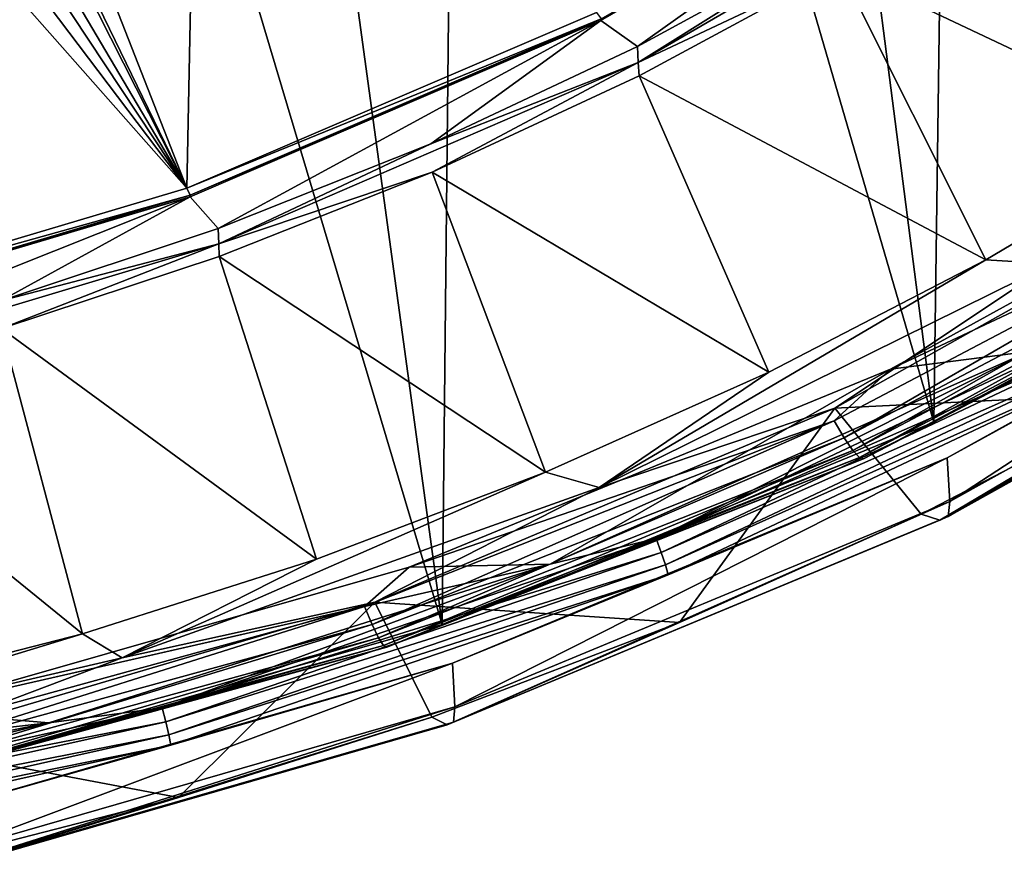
# Model space of a CAD drawing. Header units: metres. Extents: x -24 to 24, y -256 to 25.
# Tile 48 of 256: x 6.01 to 11.14, y -255.45 to -251. Entities that reach past the tile are written whole.
import ezdxf

# ---------------------------------------------------------------- set-up
doc = ezdxf.new("R2010")
doc.units = ezdxf.units.M
doc.layers.add('solid_DOMO_KURZ_SW0002', color=7, linetype='CONTINUOUS')

msp = doc.modelspace()

# ---------------------------------------------------------------- linework, layer by layer
at = {"layer": 'solid_DOMO_KURZ_SW0002'}
for points in [[(12.148411, -242.945648, 177.668365), (10.904005, -243.582306, 177.881973), (13.190593, -251.764709, 146.454483)], [(10.904005, -243.582306, 177.881973), (9.622859, -244.149017, 178.072449), (10.773122, -253.09584, 146.874191)], [(10.904005, -243.582306, 177.881973), (10.773122, -253.09584, 146.874191), (13.190593, -251.764709, 146.454483)], [(9.622859, -244.149017, 178.072449), (8.309187, -244.643982, 178.239075), (10.773122, -253.09584, 146.874191)], [(8.309187, -244.643982, 178.239075), (6.967413, -245.065598, 178.38121), (8.209963, -254.150314, 147.20665)], [(8.309187, -244.643982, 178.239075), (8.209963, -254.150314, 147.20665), (10.773122, -253.09584, 146.874191)], [(6.967413, -245.065598, 178.38121), (5.602042, -245.412445, 178.49826), (8.209963, -254.150314, 147.20665)], [(5.602042, -245.412445, 178.49826), (5.535779, -254.913849, 147.447403), (8.209963, -254.150314, 147.20665)], [(6.87945, -251.87558, 139.731003), (5.32085, -247.900879, 138.672821), (6.973225, -247.191635, 138.449188)], [(9.015737, -250.958603, 139.441879), (6.87945, -251.87558, 139.731003), (6.973225, -247.191635, 138.449188)], [(5.928668, -249.915787, 139.170273), (5.32085, -247.900879, 138.672821), (6.87945, -251.87558, 139.731003)], [(9.228097, -251.137146, 139.498215), (9.038381, -251.000916, 139.455948), (11.048445, -249.842102, 139.090576)], [(9.038792, -250.992859, 139.480774), (11.048445, -249.842102, 139.090576), (9.038381, -251.000916, 139.455948)], [(10.270673, -250.569153, 139.319138), (9.228097, -251.137146, 139.498215), (11.048445, -249.842102, 139.090576)], [(5.957743, -250.052948, 139.20723), (5.928668, -249.915787, 139.170273), (6.87945, -251.87558, 139.731003)], [(11.281698, -250.02916, 139.160782), (9.232115, -251.220352, 139.536362), (10.270673, -250.569153, 139.319138)], [(10.282094, -250.725555, 139.415375), (9.232115, -251.220352, 139.536362), (11.281698, -250.02916, 139.160782)], [(5.962962, -250.320816, 139.281097), (5.957743, -250.052948, 139.20723), (6.87945, -251.87558, 139.731003)], [(11.289582, -250.102005, 139.218781), (12.136054, -251.602188, 141.206757), (10.282094, -250.725555, 139.415375)], [(5.940378, -250.453644, 139.318466), (5.962962, -250.320816, 139.281097), (6.87945, -251.87558, 139.731003)], [(5.901329, -250.582642, 139.355179), (5.940378, -250.453644, 139.318466), (6.87945, -251.87558, 139.731003)], [(5.846381, -250.706024, 139.390686), (5.901329, -250.582642, 139.355179), (6.87945, -251.87558, 139.731003)], [(9.232115, -251.220352, 139.536362), (9.228097, -251.137146, 139.498215), (10.270673, -250.569153, 139.319138)], [(5.846381, -250.706024, 139.390686), (6.87945, -251.87558, 139.731003), (4.64288, -252.540283, 139.940582)], [(10.282094, -250.725555, 139.415375), (9.236861, -251.289764, 139.593277), (9.232115, -251.220352, 139.536362)], [(10.282094, -250.725555, 139.415375), (11.043881, -252.2491, 141.410721), (9.236861, -251.289764, 139.593277)], [(10.282094, -250.725555, 139.415375), (12.136054, -251.602188, 141.206757), (11.043881, -252.2491, 141.410721)], [(9.015737, -250.958603, 139.441879), (9.038792, -250.992859, 139.480774), (6.87945, -251.87558, 139.731003)], [(6.87945, -251.87558, 139.731003), (9.038792, -250.992859, 139.480774), (6.896967, -251.912186, 139.770645)], [(7.043752, -252.086014, 139.797394), (6.896483, -251.920212, 139.745804), (9.038381, -251.000916, 139.455948)], [(6.896967, -251.912186, 139.770645), (9.038381, -251.000916, 139.455948), (6.896483, -251.920212, 139.745804)], [(6.896967, -251.912186, 139.770645), (9.038792, -250.992859, 139.480774), (9.038381, -251.000916, 139.455948)], [(8.151117, -251.643402, 139.657837), (7.043752, -252.086014, 139.797394), (9.038381, -251.000916, 139.455948)], [(9.228097, -251.137146, 139.498215), (8.151117, -251.643402, 139.657837), (9.038381, -251.000916, 139.455948)], [(9.232115, -251.220352, 139.536362), (8.151117, -251.643402, 139.657837), (9.228097, -251.137146, 139.498215)], [(9.232115, -251.220352, 139.536362), (7.046139, -252.165604, 139.834396), (8.151117, -251.643402, 139.657837)], [(8.157719, -251.792557, 139.751801), (7.046139, -252.165604, 139.834396), (9.232115, -251.220352, 139.536362)], [(9.236861, -251.289764, 139.593277), (8.157719, -251.792557, 139.751801), (9.232115, -251.220352, 139.536362)], [(9.236861, -251.289764, 139.593277), (9.913913, -252.834, 141.595139), (8.157719, -251.792557, 139.751801)], [(9.236861, -251.289764, 139.593277), (11.043881, -252.2491, 141.410721), (9.913913, -252.834, 141.595139)], [(12.573542, -251.866104, 145.984436), (10.547964, -252.819138, 146.267242), (12.91522, -251.515762, 145.856293)], [(11.267898, -252.725891, 146.237854), (12.91522, -251.515762, 145.856293), (10.547964, -252.819138, 146.267242)], [(11.043881, -252.2491, 141.410721), (12.136054, -251.602188, 141.206757), (11.387158, -252.270233, 141.645645)], [(7.046139, -252.165604, 139.834396), (7.043752, -252.086014, 139.797394), (8.151117, -251.643402, 139.657837)], [(8.157719, -251.792557, 139.751801), (7.048632, -252.232101, 139.890396), (7.046139, -252.165604, 139.834396)], [(8.157719, -251.792557, 139.751801), (8.750016, -253.354874, 141.759369), (7.048632, -252.232101, 139.890396)], [(8.157719, -251.792557, 139.751801), (9.913913, -252.834, 141.595139), (8.750016, -253.354874, 141.759369)], [(10.257703, -253.022766, 142.15329), (12.516246, -251.751587, 141.752487), (11.930439, -252.940002, 144.12146)], [(11.387158, -252.270233, 141.645645), (12.516246, -251.751587, 141.752487), (10.257703, -253.022766, 142.15329)], [(12.761583, -252.046051, 146.40892), (13.190593, -251.764709, 146.454483), (10.773122, -253.09584, 146.874191)], [(6.87945, -251.87558, 139.731003), (6.896967, -251.912186, 139.770645), (4.64288, -252.540283, 139.940582)], [(12.573542, -251.866104, 145.984436), (10.253997, -253.088745, 146.369919), (10.547964, -252.819138, 146.267242)], [(10.306126, -253.177109, 146.449661), (10.253997, -253.088745, 146.369919), (12.573542, -251.866104, 145.984436)], [(10.306126, -253.177109, 146.449661), (12.573542, -251.866104, 145.984436), (12.637463, -251.948257, 146.06221)], [(4.64288, -252.540283, 139.940582), (6.896967, -251.912186, 139.770645), (4.654602, -252.578583, 139.980759)], [(4.754476, -252.774002, 140.014313), (4.654048, -252.586563, 139.955902), (6.896483, -251.920212, 139.745804)], [(4.654602, -252.578583, 139.980759), (6.896483, -251.920212, 139.745804), (4.654048, -252.586563, 139.955902)], [(4.654602, -252.578583, 139.980759), (6.896967, -251.912186, 139.770645), (6.896483, -251.920212, 139.745804)], [(5.910124, -252.463348, 139.916367), (4.754476, -252.774002, 140.014313), (6.896483, -251.920212, 139.745804)], [(7.043752, -252.086014, 139.797394), (5.910124, -252.463348, 139.916367), (6.896483, -251.920212, 139.745804)], [(13.272237, -251.932541, 145.725571), (10.843114, -253.281769, 146.150986), (10.857034, -253.507919, 145.410294)], [(11.857259, -252.725784, 146.056686), (10.843114, -253.281769, 146.150986), (13.272237, -251.932541, 145.725571)], [(13.272237, -251.932541, 145.725571), (10.857034, -253.507919, 145.410294), (13.288485, -252.155121, 144.983749)], [(10.306126, -253.177109, 146.449661), (12.637463, -251.948257, 146.06221), (10.350964, -253.242218, 146.55278)], [(12.637463, -251.948257, 146.06221), (12.692443, -252.008026, 146.163635), (10.350964, -253.242218, 146.55278)], [(10.350964, -253.242218, 146.55278), (12.692443, -252.008026, 146.163635), (10.385481, -253.279678, 146.672302)], [(12.692443, -252.008026, 146.163635), (12.734769, -252.041367, 146.281876), (10.385481, -253.279678, 146.672302)], [(10.385481, -253.279678, 146.672302), (12.734769, -252.041367, 146.281876), (10.407349, -253.286972, 146.800186)], [(12.734769, -252.041367, 146.281876), (12.761583, -252.046051, 146.40892), (10.407349, -253.286972, 146.800186)], [(10.407349, -253.286972, 146.800186), (12.761583, -252.046051, 146.40892), (10.773122, -253.09584, 146.874191)], [(7.046139, -252.165604, 139.834396), (5.910124, -252.463348, 139.916367), (7.043752, -252.086014, 139.797394)], [(7.046139, -252.165604, 139.834396), (4.756067, -252.850937, 140.050476), (5.910124, -252.463348, 139.916367)], [(5.913665, -252.606796, 140.00853), (4.756067, -252.850937, 140.050476), (7.046139, -252.165604, 139.834396)], [(7.048632, -252.232101, 139.890396), (5.913665, -252.606796, 140.00853), (7.046139, -252.165604, 139.834396)], [(13.288485, -252.155121, 144.983749), (10.847964, -253.586533, 145.048386), (13.277008, -252.234009, 144.621918)], [(13.288485, -252.155121, 144.983749), (10.857034, -253.507919, 145.410294), (10.847964, -253.586533, 145.048386)], [(7.048632, -252.232101, 139.890396), (7.556173, -253.809952, 141.902863), (5.913665, -252.606796, 140.00853)], [(7.048632, -252.232101, 139.890396), (8.750016, -253.354874, 141.759369), (7.556173, -253.809952, 141.902863)], [(11.043881, -252.2491, 141.410721), (11.387158, -252.270233, 141.645645), (9.029679, -253.435211, 142.012985)], [(9.913913, -252.834, 141.595139), (11.043881, -252.2491, 141.410721), (9.029679, -253.435211, 142.012985)], [(13.277008, -252.234009, 144.621918), (10.804217, -253.605865, 144.679657), (13.22333, -252.258453, 144.254807)], [(13.277008, -252.234009, 144.621918), (10.847964, -253.586533, 145.048386), (10.804217, -253.605865, 144.679657)], [(10.804217, -253.605865, 144.679657), (11.930439, -252.940002, 144.12146), (13.111946, -252.238297, 143.900208)], [(13.22333, -252.258453, 144.254807), (10.804217, -253.605865, 144.679657), (13.111946, -252.238297, 143.900208)], [(11.387158, -252.270233, 141.645645), (10.257703, -253.022766, 142.15329), (9.029679, -253.435211, 142.012985)], [(9.325581, -253.701767, 146.532791), (11.777807, -252.54425, 146.167816), (11.267898, -252.725891, 146.237854)], [(11.812304, -252.612778, 146.152222), (11.777807, -252.54425, 146.167816), (9.325581, -253.701767, 146.532791)], [(5.913665, -252.606796, 140.00853), (6.336474, -254.197678, 142.025101), (4.757004, -252.915222, 140.105774)], [(5.913665, -252.606796, 140.00853), (7.556173, -253.809952, 141.902863), (6.336474, -254.197678, 142.025101)], [(9.352896, -253.773682, 146.51825), (11.812304, -252.612778, 146.152222), (9.325581, -253.701767, 146.532791)], [(11.839683, -252.675339, 146.113922), (11.812304, -252.612778, 146.152222), (9.352896, -253.773682, 146.51825)], [(9.374574, -253.838928, 146.480804), (11.839683, -252.675339, 146.113922), (9.352896, -253.773682, 146.51825)], [(9.374574, -253.838928, 146.480804), (11.857259, -252.725784, 146.056686), (11.839683, -252.675339, 146.113922)], [(11.267898, -252.725891, 146.237854), (10.547964, -252.819138, 146.267242), (8.772874, -253.835495, 146.587708)], [(9.325581, -253.701767, 146.532791), (11.267898, -252.725891, 146.237854), (8.772874, -253.835495, 146.587708)], [(9.374574, -253.838928, 146.480804), (9.38849, -253.891113, 146.424118), (11.857259, -252.725784, 146.056686)], [(11.857259, -252.725784, 146.056686), (9.38849, -253.891113, 146.424118), (10.843114, -253.281769, 146.150986)], [(10.253997, -253.088745, 146.369919), (8.038056, -253.851578, 146.592773), (10.547964, -252.819138, 146.267242)], [(8.772874, -253.835495, 146.587708), (10.547964, -252.819138, 146.267242), (8.038056, -253.851578, 146.592773)], [(8.750016, -253.354874, 141.759369), (9.913913, -252.834, 141.595139), (9.029679, -253.435211, 142.012985)], [(4.757004, -252.915222, 140.105774), (6.336474, -254.197678, 142.025101), (5.095084, -254.516724, 142.125702)], [(10.257703, -253.022766, 142.15329), (11.930439, -252.940002, 144.12146), (10.707772, -253.574356, 144.321472)], [(10.804217, -253.605865, 144.679657), (10.707772, -253.574356, 144.321472), (11.930439, -252.940002, 144.12146)], [(7.8591, -254.033981, 142.472122), (10.257703, -253.022766, 142.15329), (9.448164, -254.139145, 144.499542)], [(9.029679, -253.435211, 142.012985), (10.257703, -253.022766, 142.15329), (7.8591, -254.033981, 142.472122)], [(10.257703, -253.022766, 142.15329), (10.707772, -253.574356, 144.321472), (9.448164, -254.139145, 144.499542)], [(10.253997, -253.088745, 146.369919), (7.805502, -254.056, 146.674896), (8.038056, -253.851578, 146.592773)], [(7.845183, -254.149277, 146.756195), (7.805502, -254.056, 146.674896), (10.253997, -253.088745, 146.369919)], [(7.845183, -254.149277, 146.756195), (10.253997, -253.088745, 146.369919), (10.306126, -253.177109, 146.449661)], [(10.407349, -253.286972, 146.800186), (10.773122, -253.09584, 146.874191), (8.209963, -254.150314, 147.20665)], [(7.845183, -254.149277, 146.756195), (10.306126, -253.177109, 146.449661), (7.879314, -254.218628, 146.860641)], [(10.306126, -253.177109, 146.449661), (10.350964, -253.242218, 146.55278), (7.879314, -254.218628, 146.860641)], [(7.879314, -254.218628, 146.860641), (10.350964, -253.242218, 146.55278), (7.90559, -254.259338, 146.981201)], [(10.350964, -253.242218, 146.55278), (10.385481, -253.279678, 146.672302), (7.90559, -254.259338, 146.981201)], [(7.90559, -254.259338, 146.981201), (10.385481, -253.279678, 146.672302), (7.922236, -254.268707, 147.109711)], [(10.385481, -253.279678, 146.672302), (10.407349, -253.286972, 146.800186), (7.922236, -254.268707, 147.109711)], [(10.843114, -253.281769, 146.150986), (8.265236, -254.350876, 146.488068), (8.276223, -254.579895, 145.748291)], [(9.38849, -253.891113, 146.424118), (8.265236, -254.350876, 146.488068), (10.843114, -253.281769, 146.150986)], [(10.843114, -253.281769, 146.150986), (8.276223, -254.579895, 145.748291), (10.857034, -253.507919, 145.410294)], [(7.922236, -254.268707, 147.109711), (10.407349, -253.286972, 146.800186), (8.209963, -254.150314, 147.20665)], [(8.750016, -253.354874, 141.759369), (9.029679, -253.435211, 142.012985), (6.543374, -254.323807, 142.293182)], [(7.556173, -253.809952, 141.902863), (8.750016, -253.354874, 141.759369), (6.543374, -254.323807, 142.293182)], [(9.029679, -253.435211, 142.012985), (7.8591, -254.033981, 142.472122), (6.543374, -254.323807, 142.293182)], [(10.857034, -253.507919, 145.410294), (8.269495, -254.65831, 145.386353), (10.847964, -253.586533, 145.048386)], [(10.857034, -253.507919, 145.410294), (8.276223, -254.579895, 145.748291), (8.269495, -254.65831, 145.386353)], [(8.236207, -254.673599, 145.016327), (9.448164, -254.139145, 144.499542), (10.707772, -253.574356, 144.321472)], [(10.804217, -253.605865, 144.679657), (8.236207, -254.673599, 145.016327), (10.707772, -253.574356, 144.321472)], [(10.847964, -253.586533, 145.048386), (8.236207, -254.673599, 145.016327), (10.804217, -253.605865, 144.679657)], [(10.847964, -253.586533, 145.048386), (8.269495, -254.65831, 145.386353), (8.236207, -254.673599, 145.016327)], [(6.750381, -254.583527, 146.810806), (9.325581, -253.701767, 146.532791), (8.772874, -253.835495, 146.587708)], [(9.352896, -253.773682, 146.51825), (9.325581, -253.701767, 146.532791), (6.750381, -254.583527, 146.810806)], [(6.770154, -254.65802, 146.797089), (9.352896, -253.773682, 146.51825), (6.750381, -254.583527, 146.810806)], [(9.374574, -253.838928, 146.480804), (9.352896, -253.773682, 146.51825), (6.770154, -254.65802, 146.797089)], [(8.772874, -253.835495, 146.587708), (8.038056, -253.851578, 146.592773), (5.419469, -254.599136, 146.828476)], [(8.772874, -253.835495, 146.587708), (5.419469, -254.599136, 146.828476), (6.159933, -254.662308, 146.848404)], [(6.750381, -254.583527, 146.810806), (8.772874, -253.835495, 146.587708), (6.159933, -254.662308, 146.848404)], [(6.336474, -254.197678, 142.025101), (7.556173, -253.809952, 141.902863), (6.543374, -254.323807, 142.293182)], [(6.785845, -254.725327, 146.760284), (9.374574, -253.838928, 146.480804), (6.770154, -254.65802, 146.797089)], [(6.785845, -254.725327, 146.760284), (9.38849, -253.891113, 146.424118), (9.374574, -253.838928, 146.480804)], [(7.805502, -254.056, 146.674896), (5.419469, -254.599136, 146.828476), (8.038056, -253.851578, 146.592773)], [(6.785845, -254.725327, 146.760284), (6.795919, -254.778824, 146.70401), (9.38849, -253.891113, 146.424118)], [(9.38849, -253.891113, 146.424118), (6.795919, -254.778824, 146.70401), (8.265236, -254.350876, 146.488068)], [(5.353197, -254.771454, 142.704651), (7.8591, -254.033981, 142.472122), (6.835619, -255.052505, 144.787521)], [(6.543374, -254.323807, 142.293182), (7.8591, -254.033981, 142.472122), (5.353197, -254.771454, 142.704651)], [(7.8591, -254.033981, 142.472122), (8.15596, -254.632431, 144.655075), (6.835619, -255.052505, 144.787521)], [(7.8591, -254.033981, 142.472122), (9.448164, -254.139145, 144.499542), (8.15596, -254.632431, 144.655075)], [(7.805502, -254.056, 146.674896), (5.258849, -254.755722, 146.895523), (5.419469, -254.599136, 146.828476)], [(5.285583, -254.852554, 146.977936), (5.258849, -254.755722, 146.895523), (7.805502, -254.056, 146.674896)], [(5.285583, -254.852554, 146.977936), (7.805502, -254.056, 146.674896), (7.845183, -254.149277, 146.756195)], [(5.285583, -254.852554, 146.977936), (7.845183, -254.149277, 146.756195), (5.308579, -254.924957, 147.083344)], [(7.845183, -254.149277, 146.756195), (7.879314, -254.218628, 146.860641), (5.308579, -254.924957, 147.083344)], [(7.922236, -254.268707, 147.109711), (8.209963, -254.150314, 147.20665), (5.535779, -254.913849, 147.447403)], [(8.236207, -254.673599, 145.016327), (8.15596, -254.632431, 144.655075), (9.448164, -254.139145, 144.499542)], [(6.336474, -254.197678, 142.025101), (6.543374, -254.323807, 142.293182), (3.963712, -254.92334, 142.482239)], [(5.095084, -254.516724, 142.125702), (6.336474, -254.197678, 142.025101), (3.963712, -254.92334, 142.482239)], [(5.308579, -254.924957, 147.083344), (7.879314, -254.218628, 146.860641), (5.326282, -254.968033, 147.204651)], [(7.879314, -254.218628, 146.860641), (7.90559, -254.259338, 146.981201), (5.326282, -254.968033, 147.204651)], [(5.326282, -254.968033, 147.204651), (7.90559, -254.259338, 146.981201), (5.337496, -254.978882, 147.333633)], [(7.90559, -254.259338, 146.981201), (7.922236, -254.268707, 147.109711), (5.337496, -254.978882, 147.333633)], [(5.337496, -254.978882, 147.333633), (7.922236, -254.268707, 147.109711), (5.535779, -254.913849, 147.447403)], [(6.543374, -254.323807, 142.293182), (5.353197, -254.771454, 142.704651), (3.963712, -254.92334, 142.482239)], [(8.265236, -254.350876, 146.488068), (5.573969, -255.125168, 146.732208), (5.581558, -255.356308, 145.993088)], [(6.795919, -254.778824, 146.70401), (5.573969, -255.125168, 146.732208), (8.265236, -254.350876, 146.488068)], [(8.265236, -254.350876, 146.488068), (5.581558, -255.356308, 145.993088), (8.276223, -254.579895, 145.748291)], [(6.159933, -254.662308, 146.848404), (5.419469, -254.599136, 146.828476), (2.727584, -255.051697, 146.971176)], [(4.086167, -255.177902, 146.998215), (6.750381, -254.583527, 146.810806), (6.159933, -254.662308, 146.848404)], [(6.770154, -254.65802, 146.797089), (6.750381, -254.583527, 146.810806), (4.086167, -255.177902, 146.998215)], [(8.276223, -254.579895, 145.748291), (5.577117, -255.434586, 145.631134), (8.269495, -254.65831, 145.386353)], [(8.276223, -254.579895, 145.748291), (5.581558, -255.356308, 145.993088), (5.577117, -255.434586, 145.631134)], [(6.159933, -254.662308, 146.848404), (2.727584, -255.051697, 146.971176), (3.464226, -255.195175, 147.016418)], [(4.086167, -255.177902, 146.998215), (6.159933, -254.662308, 146.848404), (3.464226, -255.195175, 147.016418)], [(4.098135, -255.25415, 146.985046), (6.770154, -254.65802, 146.797089), (4.086167, -255.177902, 146.998215)], [(6.785845, -254.725327, 146.760284), (6.770154, -254.65802, 146.797089), (4.098135, -255.25415, 146.985046)], [(5.554688, -255.446945, 145.260178), (6.835619, -255.052505, 144.787521), (8.15596, -254.632431, 144.655075)], [(8.236207, -254.673599, 145.016327), (5.554688, -255.446945, 145.260178), (8.15596, -254.632431, 144.655075)], [(8.269495, -254.65831, 145.386353), (5.554688, -255.446945, 145.260178), (8.236207, -254.673599, 145.016327)], [(8.269495, -254.65831, 145.386353), (5.577117, -255.434586, 145.631134), (5.554688, -255.446945, 145.260178)], [(4.107634, -255.32283, 146.948669), (6.785845, -254.725327, 146.760284), (4.098135, -255.25415, 146.985046)], [(4.107634, -255.32283, 146.948669), (6.795919, -254.778824, 146.70401), (6.785845, -254.725327, 146.760284)], [(4.107634, -255.32283, 146.948669), (4.113732, -255.377213, 146.892685), (6.795919, -254.778824, 146.70401)], [(6.795919, -254.778824, 146.70401), (4.113732, -255.377213, 146.892685), (5.573969, -255.125168, 146.732208)], [(5.353197, -254.771454, 142.704651), (6.835619, -255.052505, 144.787521), (5.491695, -255.397934, 144.896439)], [(5.554688, -255.446945, 145.260178), (5.491695, -255.397934, 144.896439), (6.835619, -255.052505, 144.787521)]]:
    msp.add_3dface(points, dxfattribs=at)

doc.saveas('drawing.dxf')
